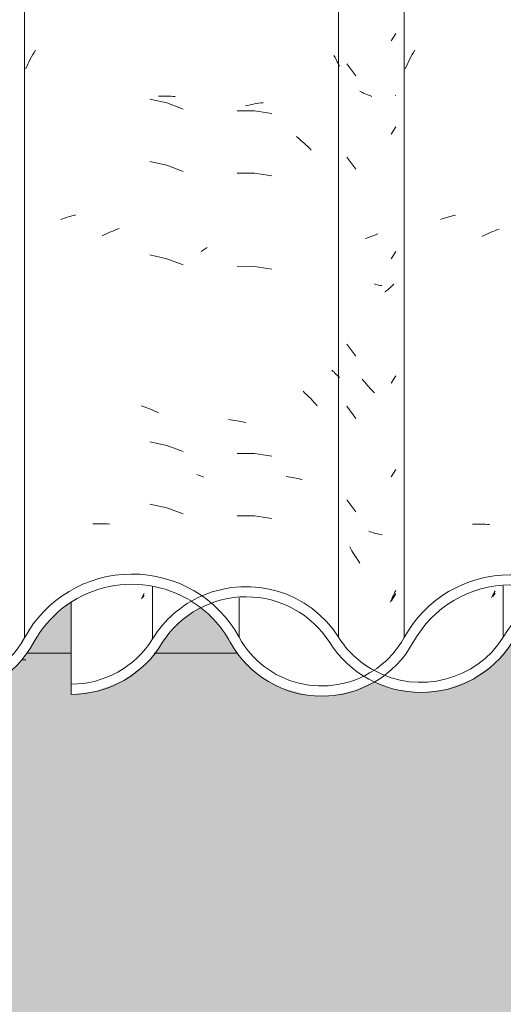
# Model space of a CAD drawing. Header units: metres. Extents: x -2.1 to 42.5, y -15.2 to 5.6.
# Tile 236 of 256: x 18.793 to 19.027, y 2.68 to 3.157. Entities that reach past the tile are written whole.
import ezdxf

# ---------------------------------------------------------------- set-up
doc = ezdxf.new("R2010")
doc.units = ezdxf.units.M
for name, color, linetype, lineweight in [('A-DETL-GENF', 7, 'Continuous', 5), ('A-GLAZ-CWMG', 7, 'Continuous', 5), ('A-ROOF', 7, 'Continuous', 5), ('A-WALL', 7, 'Continuous', 5), ('A-WALL-PATT', 7, 'Continuous', 50)]:
    doc.layers.add(name, color=color, linetype=linetype, lineweight=lineweight)
pattern_1 = [(0, (6.139, 0.20726), (0.4064, 0.10048), [0.01676, -0.28804, 0.01676, -0.28804, -1.626]), (0, (6.139, 0.20726), (0.4064, 0.10048), [-0.6096, 0.01676, -0.59284, 0.01676, -0.28804, -0.7112]), (0, (6.139, 0.20726), (0.4064, 0.10048), [-1.524, 0.01676, -0.18644, 0.01676, -0.49124]), (120.277, (6.291, 0.2575), (-0.291194, 0.2978186), [0.01663, -0.28565, 0.01663, -1.898]), (120.277, (6.291, 0.2575), (-0.291194, 0.2978186), [-0.3189, -0.28565, 0.01663, -0.58792, -1.008]), (120.277, (6.291, 0.2575), (-0.291194, 0.2978186), [-1.209, 0.01663, -0.28565, 0.01663, -0.68868]), (120.277, (6.291, 0.2575), (-0.291194, 0.2978186), [-1.528, -0.18489, 0.01663, -0.48717]), (239.723, (6.342, 0.45845), (-0.1152113, -0.3983018), [0.01663, -0.28565, 0.01663, -1.898]), (239.723, (6.342, 0.45845), (-0.1152113, -0.3983018), [-0.3189, -0.28565, 0.01663, -0.58792, -1.008]), (239.723, (6.342, 0.45845), (-0.1152113, -0.3983018), [-1.209, 0.01663, -0.28565, 0.01663, -0.68868]), (239.723, (6.342, 0.45845), (-0.1152113, -0.3983018), [-1.528, -0.18489, 0.01663, -0.48717])]

# ---------------------------------------------------------------- blocks, each defined once
blk = doc.blocks.new('FP_44-FACHADA 02')
at = {"layer": 'A-GLAZ-CWMG', "color": 9, "true_color": 0xc0c0c0}
for p, q in [((2.04458, 3.13958), (2.04522, 3.14069)), ((2.04522, 3.14069), (2.04586, 3.14179)), ((2.0422, 3.13505), (2.04278, 3.1362)), ((2.04278, 3.1362), (2.04336, 3.13734)), ((2.04336, 3.13734), (2.04397, 3.13846)), ((2.04397, 3.13846), (2.04458, 3.13958)), ((2.04111, 3.13272), (2.04165, 3.13389)), ((2.04165, 3.13389), (2.0422, 3.13505)), ((2.10956, 3.11619), (2.1013, 3.11799)), ((2.1054, 3.11952), (2.10643, 3.11955)), ((2.10643, 3.11955), (2.10746, 3.11957)), ((2.10746, 3.11957), (2.10848, 3.11957)), ((2.10848, 3.11957), (2.1095, 3.11955)), ((2.1095, 3.11955), (2.11051, 3.11952)), ((2.11051, 3.11952), (2.11152, 3.11946)), ((2.11152, 3.11946), (2.11252, 3.11939)), ((2.11252, 3.11939), (2.11351, 3.11931)), ((2.11748, 3.11325), (2.10956, 3.11619)), ((2.10956, 3.08605), (2.1013, 3.08784)), ((2.11748, 3.08311), (2.10956, 3.08605)), ((2.05819, 3.05984), (2.05906, 3.06017)), ((2.05906, 3.06017), (2.05994, 3.06048)), ((2.05994, 3.06048), (2.06083, 3.06078)), ((2.06083, 3.06078), (2.06173, 3.06106)), ((2.06173, 3.06106), (2.06264, 3.06133)), ((2.06264, 3.06133), (2.06355, 3.06158)), ((2.06355, 3.06158), (2.06448, 3.06181)), ((2.06448, 3.06181), (2.06542, 3.06203)), ((2.08333, 3.05422), (2.08438, 3.05465)), ((2.08438, 3.05465), (2.08543, 3.05505)), ((2.08543, 3.05505), (2.08648, 3.05544)), ((2.07815, 3.05183), (2.07918, 3.05234)), ((2.07918, 3.05234), (2.08021, 3.05284)), ((2.08021, 3.05284), (2.08125, 3.05332)), ((2.08125, 3.05332), (2.08229, 3.05378)), ((2.08229, 3.05378), (2.08333, 3.05422)), ((2.10956, 3.04083), (2.1013, 3.04263)), ((2.11748, 3.0379), (2.10956, 3.04083)), ((2.09714, 2.9696), (2.09819, 2.96925)), ((2.09819, 2.96925), (2.09925, 2.96887)), ((2.09925, 2.96887), (2.1003, 2.96848)), ((2.1003, 2.96848), (2.10135, 2.96806)), ((2.10135, 2.96806), (2.10239, 2.96763)), ((2.10239, 2.96763), (2.10343, 2.96718)), ((2.10343, 2.96718), (2.10447, 2.96671)), ((2.10447, 2.96671), (2.10551, 2.96623)), ((2.10956, 2.9504), (2.1013, 2.9522)), ((2.11748, 2.94747), (2.10956, 2.9504)), ((2.12397, 2.93635), (2.12486, 2.93606)), ((2.12486, 2.93606), (2.12575, 2.93576)), ((2.12575, 2.93576), (2.12662, 2.93544)), ((2.12662, 2.93544), (2.12749, 2.93511)), ((2.10956, 2.92026), (2.1013, 2.92206)), ((2.11748, 2.91733), (2.10956, 2.92026)), ((2.07367, 2.91247), (2.07468, 2.91253)), ((2.07468, 2.91253), (2.07569, 2.91257)), ((2.07569, 2.91257), (2.07671, 2.91259)), ((2.07671, 2.91259), (2.07773, 2.91259)), ((2.07773, 2.91259), (2.07875, 2.91257)), ((2.07875, 2.91257), (2.07979, 2.91254)), ((2.07979, 2.91254), (2.08082, 2.91249)), ((2.08082, 2.91249), (2.08186, 2.91241))]:
    blk.add_line(p, q, dxfattribs=at)
blk = doc.blocks.new('FP_45-FACHADA 02')
at = {"layer": 'A-GLAZ-CWMG', "color": 9, "true_color": 0xc0c0c0}
for p, q in [((2.21815, 3.14635), (2.22032, 3.14987)), ((2.22032, 3.12001), (2.22015, 3.1198)), ((2.21815, 3.10114), (2.22032, 3.10466)), ((2.20631, 3.05084), (2.20567, 3.05067)), ((2.20694, 3.05103), (2.20631, 3.05084)), ((2.20756, 3.05123), (2.20694, 3.05103)), ((2.20818, 3.05144), (2.20756, 3.05123)), ((2.20878, 3.05166), (2.20818, 3.05144)), ((2.20938, 3.05189), (2.20878, 3.05166)), ((2.20997, 3.05214), (2.20938, 3.05189)), ((2.21056, 3.05239), (2.20997, 3.05214)), ((2.21113, 3.05266), (2.21056, 3.05239)), ((2.21169, 3.05293), (2.21113, 3.05266)), ((2.21815, 3.04085), (2.22032, 3.04437)), ((2.21645, 3.0258), (2.21597, 3.02543)), ((2.21691, 3.02617), (2.21645, 3.0258)), ((2.21736, 3.02655), (2.21691, 3.02617)), ((2.2178, 3.02693), (2.21736, 3.02655)), ((2.21822, 3.02733), (2.2178, 3.02693)), ((2.21864, 3.02773), (2.21822, 3.02733)), ((2.21904, 3.02815), (2.21864, 3.02773)), ((2.21944, 3.02856), (2.21904, 3.02815)), ((2.21549, 3.02508), (2.215, 3.02473)), ((2.21597, 3.02543), (2.21549, 3.02508)), ((2.21815, 2.98056), (2.22032, 2.98409)), ((2.21815, 2.93535), (2.22032, 2.93887)), ((2.21815, 2.87506), (2.22032, 2.87859)), ((2.2196, 2.87864), (2.21922, 2.8778)), ((2.21996, 2.87948), (2.2196, 2.87864)), ((2.22032, 2.88032), (2.21996, 2.87948)), ((2.21801, 2.87534), (2.21759, 2.87454)), ((2.21842, 2.87615), (2.21801, 2.87534)), ((2.21883, 2.87697), (2.21842, 2.87615)), ((2.21922, 2.8778), (2.21883, 2.87697))]:
    blk.add_line(p, q, dxfattribs=at)
blk = doc.blocks.new('FP_46-FACHADA 02')
at = {"layer": 'A-GLAZ-CWMG', "color": 9, "true_color": 0xc0c0c0}
for p, q in [((2.22836, 3.13958), (2.229, 3.14069)), ((2.229, 3.14069), (2.22965, 3.14178)), ((2.22597, 3.13505), (2.22655, 3.1362)), ((2.22655, 3.1362), (2.22714, 3.13734)), ((2.22714, 3.13734), (2.22774, 3.13847)), ((2.22774, 3.13847), (2.22836, 3.13958)), ((2.22487, 3.13273), (2.22541, 3.1339)), ((2.22541, 3.1339), (2.22597, 3.13505)), ((2.24204, 3.05977), (2.24291, 3.0601)), ((2.24291, 3.0601), (2.24379, 3.0604)), ((2.24379, 3.0604), (2.24468, 3.06069)), ((2.24468, 3.06069), (2.24559, 3.06097)), ((2.24559, 3.06097), (2.2465, 3.06123)), ((2.2465, 3.06123), (2.24742, 3.06147)), ((2.24742, 3.06147), (2.24835, 3.0617)), ((2.24835, 3.0617), (2.24929, 3.06191)), ((2.26725, 3.05397), (2.2683, 3.05439)), ((2.2683, 3.05439), (2.26935, 3.05479)), ((2.26935, 3.05479), (2.2704, 3.05516)), ((2.26206, 3.05162), (2.26309, 3.05213)), ((2.26309, 3.05213), (2.26413, 3.05262)), ((2.26413, 3.05262), (2.26517, 3.05309)), ((2.26517, 3.05309), (2.26621, 3.05354)), ((2.26621, 3.05354), (2.26725, 3.05397)), ((2.25757, 2.9123), (2.25858, 2.91235)), ((2.25858, 2.91235), (2.25959, 2.91238)), ((2.25959, 2.91238), (2.26061, 2.91239)), ((2.26061, 2.91239), (2.26164, 2.91239)), ((2.26164, 2.91239), (2.26267, 2.91236)), ((2.26267, 2.91236), (2.2637, 2.91232)), ((2.2637, 2.91232), (2.26474, 2.91226)), ((2.26474, 2.91226), (2.26578, 2.91218))]:
    blk.add_line(p, q, dxfattribs=at)
blk = doc.blocks.new('Rectangular Mullion - Telha Fibrocimento - Ondulada-V36-FACHADA 02')
at = {"layer": 'A-GLAZ-CWMG', "true_color": 0xc0c0c0}
h = blk.add_hatch(dxfattribs=at)
h.set_pattern_fill('FP_15', color=9, style=0, pattern_type=2)
h.set_pattern_definition(pattern_1)
h.paths.add_polyline_path([(1.80536, 2.82768), (1.81767, 2.82787), (1.82957, 2.83098), (1.84036, 2.83682), (1.85067, 2.84693), (1.86385, 2.86637), (1.87442, 2.8756), (1.88601, 2.8817), (1.90063, 2.88499), (1.913, 2.88498), (1.92713, 2.88127), (1.93813, 2.87556), (1.94832, 2.86661), (1.95968, 2.85023), (1.9627, 2.85455), (1.95141, 2.87049), (1.94059, 2.87989), (1.92607, 2.88694), (1.9106, 2.89001), (1.89728, 2.88971), (1.88118, 2.88486), (1.86957, 2.87832), (1.85767, 2.86637), (1.84674, 2.85), (1.84411, 2.84648), (1.83562, 2.8395), (1.82569, 2.83473), (1.81489, 2.83245), (1.80385, 2.83278), (1.7912, 2.8357), (1.78705, 2.83361), (1.79559, 2.82992), (1.80455, 2.82787)])
h.paths.add_polyline_path([(2.00654, 2.8291), (2.01985, 2.83271), (2.02907, 2.83746), (2.03818, 2.84538), (2.05252, 2.86563), (2.06389, 2.87486), (2.07558, 2.88034), (2.08637, 2.8829), (2.09948, 2.88281), (2.11319, 2.87907), (2.12163, 2.87523), (2.12457, 2.87644), (2.12302, 2.87404), (2.13273, 2.86568), (2.1471, 2.84557), (2.15775, 2.83694), (2.16852, 2.83188), (2.17903, 2.82948), (2.1905, 2.82947), (2.20217, 2.83227), (2.21376, 2.83852), (2.22191, 2.84552), (2.23622, 2.8655), (2.24584, 2.87377), (2.25716, 2.87957), (2.26954, 2.88257), (2.28292, 2.88244), (2.29648, 2.87874), (2.3065, 2.87348), (2.31567, 2.86566), (2.33005, 2.84578), (2.34072, 2.83721), (2.35157, 2.83217), (2.36206, 2.82981), (2.37332, 2.82979), (2.38646, 2.8333), (2.39561, 2.83792), (2.4047, 2.84562), (2.41713, 2.86275), (2.42623, 2.86983), (2.43253, 2.87304), (2.44163, 2.87522), (2.45156, 2.87508), (2.46179, 2.87217), (2.46266, 2.87173), (2.46644, 2.87532), (2.46179, 2.87768), (2.4507, 2.88013), (2.44105, 2.88013), (2.43082, 2.87768), (2.42147, 2.87294), (2.4135, 2.86615), (2.40108, 2.84904), (2.39091, 2.84106), (2.38344, 2.83688), (2.38332, 2.8355), (2.38147, 2.83677), (2.37284, 2.83471), (2.36135, 2.83488), (2.34973, 2.83815), (2.34198, 2.84208), (2.33311, 2.85), (2.31763, 2.87046), (2.30888, 2.87795), (2.29468, 2.88469), (2.28138, 2.8875), (2.26897, 2.88748), (2.25536, 2.88418), (2.24304, 2.87787), (2.23251, 2.86882), (2.21819, 2.84883), (2.20937, 2.84102), (2.20671, 2.83779), (2.20482, 2.83915), (2.20039, 2.83689), (2.18986, 2.83437), (2.17848, 2.83452), (2.16692, 2.83776), (2.15891, 2.84189), (2.15, 2.85), (2.13475, 2.87046), (2.12484, 2.87865), (2.11092, 2.88512), (2.09718, 2.88783), (2.08538, 2.88778), (2.0717, 2.88443), (2.05921, 2.87796), (2.04863, 2.86874), (2.0343, 2.84851), (2.0261, 2.84144), (2.01644, 2.83651), (2.00586, 2.834), (1.99498, 2.83405), (1.98265, 2.83759), (1.97481, 2.84169), (1.96552, 2.85), (1.96288, 2.84562), (1.97193, 2.83764), (1.98443, 2.8316), (1.99498, 2.82913), (2.00586, 2.8291)])
h.paths.add_polyline_path([(1.46316, 2.83), (1.47638, 2.83172), (1.4887, 2.83676), (1.49928, 2.84477), (1.51508, 2.86439), (1.52542, 2.87196), (1.52299, 2.87404), (1.52455, 2.87644), (1.52161, 2.87523), (1.51089, 2.86723), (1.4952, 2.84773), (1.48575, 2.84078), (1.47484, 2.83642), (1.46316, 2.83494), (1.46316, 2.83172)])
h.paths.add_polyline_path([(2.51921, 2.83007), (2.53129, 2.83011), (2.54269, 2.8328), (2.5533, 2.83812), (2.5637, 2.84751), (2.56941, 2.85522), (2.56574, 2.85888), (2.55931, 2.8498), (2.55143, 2.84284), (2.54183, 2.83777), (2.53111, 2.83507), (2.51921, 2.83518), (2.50764, 2.83834), (2.50002, 2.84209), (2.49096, 2.85), (2.47699, 2.86796), (2.47097, 2.87267), (2.46726, 2.86938), (2.46959, 2.86778), (2.47548, 2.86275), (2.48795, 2.84573), (2.49867, 2.83729), (2.50978, 2.8323)])
h.paths.add_polyline_path([(1.63261, 2.83089), (1.64565, 2.83256), (1.65785, 2.83741), (1.66844, 2.84512), (1.68394, 2.86474), (1.69465, 2.87303), (1.70132, 2.87627), (1.69576, 2.87909), (1.69296, 2.87795), (1.68051, 2.86807), (1.66491, 2.8486), (1.65533, 2.84165), (1.64429, 2.83729), (1.63203, 2.83587), (1.61962, 2.83773), (1.61496, 2.83957), (1.61118, 2.83689), (1.60999, 2.83627), (1.62072, 2.83237), (1.63251, 2.83091)])
h.paths.add_polyline_path([(1.78402, 2.83513), (1.78359, 2.83736), (1.78707, 2.83913), (1.78329, 2.84134), (1.77458, 2.85), (1.76953, 2.8577), (1.75888, 2.87046), (1.74899, 2.87795), (1.73379, 2.88369), (1.7194, 2.88515), (1.70648, 2.88347), (1.70178, 2.88155), (1.70791, 2.87843), (1.71575, 2.88017), (1.72898, 2.87968), (1.73943, 2.87703), (1.75155, 2.87016), (1.7605, 2.8616), (1.77309, 2.84392), (1.78359, 2.83535)])
h.paths.add_polyline_path([(1.60668, 2.83779), (1.60968, 2.84165), (1.59894, 2.85), (1.58355, 2.8683), (1.57105, 2.87656), (1.55888, 2.88078), (1.54732, 2.88213), (1.53402, 2.88031), (1.52672, 2.87733), (1.5309, 2.87375), (1.53643, 2.87579), (1.54795, 2.87721), (1.56066, 2.87538), (1.57218, 2.87046), (1.58076, 2.86425), (1.59672, 2.84499), (1.60479, 2.83915)])
at = {"layer": 'A-GLAZ-CWMG'}
for p, q in [((2.04056, 2.85731), (2.04056, 3.52181)), ((2.22445, 2.85757), (2.22445, 3.52207)), ((2.14453, 2.8577), (2.14453, 2.87679))]:
    blk.add_line(p, q, dxfattribs=at)
for centre, major_axis, start_param, end_param in [((2.09265, 2.82986), (0.05902, 0), 0.497168, 2.651943), ((2.27602, 2.82986), (0.05869, 0), 0.500225, 2.643944), ((2.09265, 2.82986), (0.05402, 0), 1.013701, 2.647005), ((2.27602, 2.82986), (0.05369, 0), 0.502013, 2.643685), ((2.09265, 2.82986), (0.05402, 0), 0.495792, 1.010764), ((2.00064, 2.87851), (0.05032, 0), 3.622189, 5.79602), ((2.00064, 2.87851), (0.04532, 0), 3.624607, 5.790408), ((2.18452, 2.87898), (0.05042, 0), 3.63698, 5.786507), ((2.18452, 2.87898), (0.04542, 0), 3.635147, 5.300718), ((2.18452, 2.87898), (0.04542, 0), 5.308272, 5.786308)]:
    blk.add_ellipse(centre, major_axis=major_axis, ratio=0.988936, start_param=start_param, end_param=end_param, dxfattribs=at)
for name in ['FP_44-FACHADA 02', 'FP_46-FACHADA 02', 'FP_45-FACHADA 02']:
    blk.add_blockref(name, (0, 0), dxfattribs=at)
blk = doc.blocks.new('FP_51-FACHADA 02')
at = {"layer": 'A-GLAZ-CWMG', "color": 9, "true_color": 0xc0c0c0}
for p, q in [((2.09824, 2.87831), (2.0979, 2.8776)), ((2.09858, 2.87903), (2.09824, 2.87831)), ((2.09754, 2.87689), (2.09718, 2.87618)), ((2.0979, 2.8776), (2.09754, 2.87689)), ((2.09773, 2.87672), (2.09858, 2.87804))]:
    blk.add_line(p, q, dxfattribs=at)
blk = doc.blocks.new('FP_52-FACHADA 02')
at = {"layer": 'A-GLAZ-CWMG', "color": 9, "true_color": 0xc0c0c0}
for p, q in [((2.19039, 3.13916), (2.19096, 3.13816)), ((2.19096, 3.13816), (2.19152, 3.13716)), ((2.19152, 3.13716), (2.19206, 3.13614)), ((2.19206, 3.13614), (2.19259, 3.13512)), ((2.19259, 3.13512), (2.1931, 3.13409)), ((2.15196, 3.11236), (2.14349, 3.11233)), ((2.14766, 3.11478), (2.14872, 3.11504)), ((2.14872, 3.11504), (2.14978, 3.11529)), ((2.14978, 3.11529), (2.15084, 3.11551)), ((2.15084, 3.11551), (2.15189, 3.11571)), ((2.15189, 3.11571), (2.15295, 3.11589)), ((2.16032, 3.11106), (2.15196, 3.11236)), ((2.15295, 3.11589), (2.154, 3.11605)), ((2.154, 3.11605), (2.15505, 3.11619)), ((2.15505, 3.11619), (2.1561, 3.1163)), ((2.17227, 3.09994), (2.17321, 3.09918)), ((2.17321, 3.09918), (2.17413, 3.09841)), ((2.17413, 3.09841), (2.17505, 3.09761)), ((2.17505, 3.09761), (2.17596, 3.0968)), ((2.17596, 3.0968), (2.17685, 3.09597)), ((2.17685, 3.09597), (2.17774, 3.09513)), ((2.17774, 3.09513), (2.17861, 3.09426)), ((2.17861, 3.09426), (2.17947, 3.09338)), ((2.15196, 3.08221), (2.14349, 3.08219)), ((2.16032, 3.08091), (2.15196, 3.08221)), ((2.12609, 3.04426), (2.12706, 3.04494)), ((2.12706, 3.04494), (2.12804, 3.04561)), ((2.12804, 3.04561), (2.12903, 3.04626)), ((2.15196, 3.037), (2.14349, 3.03698)), ((2.16032, 3.0357), (2.15196, 3.037)), ((2.18933, 2.98682), (2.18991, 2.98634)), ((2.18991, 2.98634), (2.19047, 2.98585)), ((2.19047, 2.98585), (2.19103, 2.98535)), ((2.19103, 2.98535), (2.19156, 2.98484)), ((2.19156, 2.98484), (2.19209, 2.98433)), ((2.19209, 2.98433), (2.1926, 2.9838)), ((2.1926, 2.9838), (2.1931, 2.98327)), ((2.17549, 2.97665), (2.17639, 2.97584)), ((2.17639, 2.97584), (2.17728, 2.975)), ((2.17728, 2.975), (2.17816, 2.97414)), ((2.17816, 2.97414), (2.17903, 2.97327)), ((2.17903, 2.97327), (2.17988, 2.97238)), ((2.17988, 2.97238), (2.18072, 2.97148)), ((2.18072, 2.97148), (2.18155, 2.97056)), ((2.18155, 2.97056), (2.18237, 2.96962)), ((2.13933, 2.96299), (2.14038, 2.96288)), ((2.14038, 2.96288), (2.14143, 2.96275)), ((2.14143, 2.96275), (2.14248, 2.96259)), ((2.14248, 2.96259), (2.14354, 2.96242)), ((2.14354, 2.96242), (2.1446, 2.96223)), ((2.1446, 2.96223), (2.14565, 2.96201)), ((2.14565, 2.96201), (2.14671, 2.96177)), ((2.14671, 2.96177), (2.14777, 2.96152)), ((2.15196, 2.94657), (2.14349, 2.94655)), ((2.16032, 2.94527), (2.15196, 2.94657)), ((2.16735, 2.93541), (2.16833, 2.93529)), ((2.16833, 2.93529), (2.16931, 2.93515)), ((2.16931, 2.93515), (2.17027, 2.93499)), ((2.17027, 2.93499), (2.17123, 2.93481)), ((2.17123, 2.93481), (2.17218, 2.93461)), ((2.17218, 2.93461), (2.17312, 2.93439)), ((2.17312, 2.93439), (2.17405, 2.93416)), ((2.17405, 2.93416), (2.17496, 2.9339)), ((2.15196, 2.91643), (2.14349, 2.91641)), ((2.16032, 2.91513), (2.15196, 2.91643))]:
    blk.add_line(p, q, dxfattribs=at)
blk = doc.blocks.new('FP_53-FACHADA 02')
at = {"layer": 'A-GLAZ-CWMG', "color": 9, "true_color": 0xc0c0c0}
for p, q in [((2.19659, 3.13518), (2.20106, 3.12932)), ((2.20357, 3.12162), (2.20297, 3.12196)), ((2.20419, 3.1213), (2.20357, 3.12162)), ((2.20482, 3.12099), (2.20419, 3.1213)), ((2.20546, 3.1207), (2.20482, 3.12099)), ((2.20611, 3.12041), (2.20546, 3.1207)), ((2.20677, 3.12014), (2.20611, 3.12041)), ((2.20744, 3.11988), (2.20677, 3.12014)), ((2.20812, 3.11964), (2.20744, 3.11988)), ((2.20881, 3.11941), (2.20812, 3.11964)), ((2.19659, 3.08996), (2.20106, 3.0841)), ((2.21072, 3.02842), (2.21001, 3.02862)), ((2.21144, 3.02824), (2.21072, 3.02842)), ((2.21217, 3.02808), (2.21144, 3.02824)), ((2.21291, 3.02792), (2.21217, 3.02808)), ((2.21366, 3.02779), (2.21291, 3.02792)), ((2.19659, 2.99954), (2.20106, 2.99367)), ((2.2047, 2.98181), (2.20408, 2.9826)), ((2.20534, 2.98103), (2.2047, 2.98181)), ((2.20599, 2.98026), (2.20534, 2.98103)), ((2.20665, 2.97951), (2.20599, 2.98026)), ((2.20732, 2.97877), (2.20665, 2.97951)), ((2.208, 2.97805), (2.20732, 2.97877)), ((2.20869, 2.97733), (2.208, 2.97805)), ((2.20938, 2.97663), (2.20869, 2.97733)), ((2.21009, 2.97595), (2.20938, 2.97663)), ((2.19659, 2.96939), (2.20106, 2.96353)), ((2.19659, 2.92418), (2.20106, 2.91832)), ((2.20797, 2.90869), (2.20729, 2.90894)), ((2.20866, 2.90846), (2.20797, 2.90869)), ((2.20936, 2.90824), (2.20866, 2.90846)), ((2.21007, 2.90803), (2.20936, 2.90824)), ((2.21078, 2.90784), (2.21007, 2.90803)), ((2.2115, 2.90766), (2.21078, 2.90784)), ((2.21224, 2.90749), (2.2115, 2.90766)), ((2.21298, 2.90734), (2.21224, 2.90749)), ((2.21372, 2.90721), (2.21298, 2.90734)), ((2.19861, 2.90043), (2.19811, 2.90133)), ((2.19912, 2.89953), (2.19861, 2.90043)), ((2.19964, 2.89864), (2.19912, 2.89953)), ((2.20018, 2.89776), (2.19964, 2.89864)), ((2.20072, 2.89689), (2.20018, 2.89776)), ((2.20128, 2.89604), (2.20072, 2.89689)), ((2.20186, 2.89519), (2.20128, 2.89604)), ((2.20244, 2.89436), (2.20186, 2.89519)), ((2.20304, 2.89354), (2.20244, 2.89436)), ((2.26766, 2.87842), (2.26724, 2.8776)), ((2.26738, 2.87731), (2.26847, 2.87896)), ((2.26807, 2.87924), (2.26766, 2.87842)), ((2.26847, 2.88008), (2.26807, 2.87924)), ((2.26724, 2.8776), (2.26681, 2.87679))]:
    blk.add_line(p, q, dxfattribs=at)
blk = doc.blocks.new('Rectangular Mullion - Telha Fibrocimento - Ondulada-V50-FACHADA 02')
at = {"layer": 'A-GLAZ-CWMG', "true_color": 0xc0c0c0}
h = blk.add_hatch(dxfattribs=at)
h.set_pattern_fill('FP_15', color=9, style=0, pattern_type=2)
h.set_pattern_definition(pattern_1)
h.paths.add_polyline_path([(2.40539, 2.82768), (2.41769, 2.82787), (2.42959, 2.83098), (2.44039, 2.83682), (2.4507, 2.84693), (2.46388, 2.86637), (2.47401, 2.87537), (2.48603, 2.8817), (2.50133, 2.88499), (2.51303, 2.88498), (2.52715, 2.88127), (2.53816, 2.87556), (2.54834, 2.86661), (2.55971, 2.85023), (2.56272, 2.85455), (2.55143, 2.87049), (2.54061, 2.87989), (2.52609, 2.88694), (2.51062, 2.89001), (2.4973, 2.88971), (2.4812, 2.88486), (2.46959, 2.87832), (2.45769, 2.86637), (2.44676, 2.85), (2.44414, 2.84648), (2.43564, 2.8395), (2.42571, 2.83473), (2.41491, 2.83245), (2.40387, 2.83278), (2.39123, 2.8357), (2.38708, 2.83361), (2.3934, 2.83043), (2.40387, 2.82803)])
h.paths.add_polyline_path([(2.60656, 2.8291), (2.61834, 2.83192), (2.6291, 2.83746), (2.6382, 2.84538), (2.65255, 2.86563), (2.66225, 2.87401), (2.67369, 2.87988), (2.6862, 2.8829), (2.6995, 2.88281), (2.71321, 2.87907), (2.72304, 2.87404), (2.73276, 2.86568), (2.74712, 2.84557), (2.75777, 2.83694), (2.76854, 2.83188), (2.77906, 2.82948), (2.79052, 2.82947), (2.8022, 2.83227), (2.81287, 2.83773), (2.82193, 2.84552), (2.83625, 2.8655), (2.84586, 2.87377), (2.85718, 2.87957), (2.86956, 2.88257), (2.88294, 2.88244), (2.8965, 2.87874), (2.90605, 2.8739), (2.9157, 2.86566), (2.93007, 2.84578), (2.94093, 2.83712), (2.9516, 2.83217), (2.96208, 2.82981), (2.97334, 2.82979), (2.98498, 2.83254), (2.99564, 2.83792), (3.00472, 2.84562), (3.01716, 2.86275), (3.02424, 2.8688), (3.03256, 2.87304), (3.04165, 2.87522), (3.05159, 2.87508), (3.06181, 2.87217), (3.06842, 2.8688), (3.0755, 2.86275), (3.08798, 2.84573), (3.09705, 2.83812), (3.1098, 2.8323), (3.12042, 2.83007), (3.13131, 2.83011), (3.14271, 2.8328), (3.15333, 2.83812), (3.1624, 2.84573), (3.16944, 2.85522), (3.16577, 2.85888), (3.15956, 2.85), (3.15146, 2.84284), (3.14185, 2.83777), (3.13114, 2.83507), (3.11924, 2.83518), (3.10767, 2.83834), (3.10005, 2.84209), (3.09098, 2.85), (3.07913, 2.86615), (3.07117, 2.87294), (3.06181, 2.87768), (3.05101, 2.88013), (3.04107, 2.88013), (3.03085, 2.87768), (3.02149, 2.87294), (3.01353, 2.86615), (3.00111, 2.84904), (2.99294, 2.84208), (2.98334, 2.83721), (2.97286, 2.83471), (2.96138, 2.83488), (2.94975, 2.83815), (2.94093, 2.84299), (2.93314, 2.85), (2.91945, 2.86893), (2.9089, 2.87795), (2.8947, 2.88469), (2.88231, 2.8875), (2.869, 2.88748), (2.85545, 2.88421), (2.84306, 2.87787), (2.83254, 2.86882), (2.81821, 2.84883), (2.81004, 2.8418), (2.80041, 2.83689), (2.78989, 2.83437), (2.77851, 2.83452), (2.76695, 2.83776), (2.75893, 2.84189), (2.75003, 2.85), (2.7364, 2.86907), (2.72575, 2.8782), (2.71203, 2.88486), (2.6972, 2.88783), (2.68541, 2.88778), (2.67172, 2.88443), (2.65924, 2.87796), (2.64866, 2.86874), (2.63433, 2.84851), (2.62613, 2.84144), (2.61646, 2.83651), (2.60588, 2.834), (2.595, 2.83405), (2.58268, 2.83759), (2.57483, 2.84169), (2.56554, 2.85), (2.56291, 2.84562), (2.57384, 2.83666), (2.58445, 2.8316), (2.595, 2.82913), (2.60588, 2.8291)])
h.paths.add_polyline_path([(2.06319, 2.83), (2.0764, 2.83172), (2.08872, 2.83676), (2.09931, 2.84477), (2.1151, 2.86439), (2.12544, 2.87196), (2.12302, 2.87404), (2.12457, 2.87644), (2.12163, 2.87523), (2.11092, 2.86723), (2.09523, 2.84773), (2.08578, 2.84078), (2.07486, 2.83642), (2.06319, 2.83494)])
h.paths.add_polyline_path([(2.23263, 2.83089), (2.24568, 2.83256), (2.25788, 2.83741), (2.26846, 2.84512), (2.28397, 2.86474), (2.29468, 2.87303), (2.30135, 2.87627), (2.29578, 2.87909), (2.29299, 2.87795), (2.28138, 2.86916), (2.26494, 2.8486), (2.25536, 2.84165), (2.24432, 2.83729), (2.23253, 2.83581), (2.21965, 2.83773), (2.21498, 2.83957), (2.21121, 2.83689), (2.21001, 2.83627), (2.22074, 2.83237), (2.23253, 2.83091)])
h.paths.add_polyline_path([(2.38405, 2.83513), (2.38361, 2.83736), (2.38709, 2.83913), (2.38332, 2.84134), (2.3746, 2.85), (2.36955, 2.8577), (2.35891, 2.87046), (2.34902, 2.87795), (2.33381, 2.88369), (2.31943, 2.88515), (2.3065, 2.88347), (2.30181, 2.88155), (2.30793, 2.87843), (2.31577, 2.88017), (2.3278, 2.87999), (2.33945, 2.87703), (2.35157, 2.87016), (2.36053, 2.8616), (2.37312, 2.84392), (2.38361, 2.83535)])
h.paths.add_polyline_path([(2.20671, 2.83779), (2.20971, 2.84165), (2.19897, 2.85), (2.18407, 2.86795), (2.17108, 2.87656), (2.15891, 2.88078), (2.14735, 2.88213), (2.13404, 2.88031), (2.12675, 2.87733), (2.13092, 2.87375), (2.13646, 2.87579), (2.14797, 2.87721), (2.16068, 2.87538), (2.17221, 2.87046), (2.18079, 2.86425), (2.19675, 2.84499), (2.20482, 2.83915)])
at = {"layer": 'A-GLAZ-CWMG'}
for p, q in [((2.19261, 2.8577), (2.19261, 3.5222)), ((2.10259, 2.85681), (2.10259, 2.88206)), ((2.27246, 2.8577), (2.27246, 2.88258)), ((2.06319, 2.83494), (2.06319, 2.8745)), ((2.06319, 2.83494), (2.06319, 2.83))]:
    blk.add_line(p, q, dxfattribs=at)
for centre, major_axis, start_param, end_param in [((2.14787, 2.82986), (0.05286, 0), 0.561652, 1.977277), ((2.321, 2.82986), (0.05612, 0), 0.525465, 2.616128), ((2.14787, 2.82986), (0.05286, 0), 1.985278, 2.599777), ((2.14787, 2.82986), (0.04788, 0), 0.560893, 2.57643), ((2.06319, 2.88057), (0.04614, 0), 4.712389, 5.735618), ((2.06319, 2.88057), (-0.05114, 0), 1.570796, 2.616447), ((2.23253, 2.88237), (0.05205, 0), 3.701092, 5.7276), ((2.23253, 2.88237), (0.04708, 0), 3.700093, 4.206241), ((2.23253, 2.88237), (0.04708, 0), 4.206282, 5.724685)]:
    blk.add_ellipse(centre, major_axis=major_axis, ratio=0.988936, start_param=start_param, end_param=end_param, dxfattribs=at)
for name in ['FP_52-FACHADA 02', 'FP_53-FACHADA 02', 'FP_51-FACHADA 02']:
    blk.add_blockref(name, (0, 0), dxfattribs=at)
blk = doc.blocks.new('LONGARINA_STEEL_FRAME - LONGARINA_STEEL_FRAME-1917798-FACHADA 02')
at = {"layer": 'A-ROOF'}
blk.add_line((2.04114, 2.84671), (2.03912, 2.84671), dxfattribs=at)

msp = doc.modelspace()

# ---------------------------------------------------------------- hatches: boundary and pattern name
at = {"layer": 'A-DETL-GENF', "true_color": 0xdbcc9e}
h = msp.add_hatch(color=9, dxfattribs=at)
h.paths.add_polyline_path([(21.89796, -0.06), (25.0884, -0.06), (25.0884, -0.04), (17.4184, -0.04), (17.4184, -0.06), (21.82877, -0.06)])
h.paths.add_polyline_path([(20.85921, 2.59), (25.0884, 2.59), (25.0884, 2.71), (21.1785, 2.71), (21.1785, 2.65), (20.5785, 2.65), (20.5785, 2.71), (17.4184, 2.71), (17.4184, 2.59), (20.47139, 2.59)])
at = {"layer": 'A-WALL', "true_color": 0xdbcc9e}
msp.add_hatch(color=9, dxfattribs=at).paths.add_polyline_path([(17.5734, 2.71), (20.056, 2.71), (20.056, 2.85), (19.92038, 2.85), (19.91612, 2.84481), (19.90627, 2.83718), (19.89666, 2.8326), (19.88595, 2.83007), (19.87405, 2.83007), (19.86247, 2.8328), (19.85039, 2.83935), (19.84279, 2.84573), (19.83962, 2.85), (19.76272, 2.85), (19.75953, 2.84562), (19.74905, 2.83721), (19.73815, 2.83215), (19.72759, 2.82979), (19.71619, 2.82981), (19.70456, 2.83262), (19.69393, 2.83804), (19.68488, 2.84578), (19.68183, 2.85), (19.57994, 2.85), (19.57674, 2.84552), (19.56604, 2.83689), (19.55522, 2.83184), (19.54462, 2.82947), (19.53332, 2.82948), (19.52165, 2.83229), (19.51098, 2.83776), (19.50183, 2.84571), (19.49877, 2.85), (19.39626, 2.85), (19.39301, 2.84538), (19.38206, 2.83651), (19.37127, 2.83147), (19.36061, 2.8291), (19.34925, 2.82913), (19.33748, 2.83204), (19.32677, 2.83764), (19.31706, 2.84562), (19.30624, 2.83718), (19.29664, 2.8326), (19.28592, 2.83007), (19.27402, 2.83007), (19.26245, 2.8328), (19.25184, 2.83812), (19.24276, 2.84573), (19.23959, 2.85), (19.20756, 2.85), (19.20426, 2.84506), (19.1952, 2.83682), (19.1844, 2.83098), (19.1725, 2.82787), (19.15868, 2.82803), (19.14805, 2.83051), (19.14127, 2.8333), (19.13813, 2.83215), (19.12757, 2.82979), (19.11401, 2.83033), (19.10454, 2.83262), (19.0939, 2.83804), (19.08486, 2.84578), (19.08118, 2.85), (19.02726, 2.84999), (19.02327, 2.84512), (19.0124, 2.83729), (18.99913, 2.83239), (18.98734, 2.83091), (18.97439, 2.83251), (18.96452, 2.83612), (18.9552, 2.83184), (18.94459, 2.82947), (18.93329, 2.82948), (18.92009, 2.83308), (18.91096, 2.83776), (18.90191, 2.84557), (18.89874, 2.85), (18.85818, 2.85), (18.85412, 2.84477), (18.84272, 2.83642), (18.82967, 2.83152), (18.818, 2.83), (18.818, 2.85), (18.79624, 2.85), (18.79298, 2.84538), (18.78388, 2.83746), (18.77124, 2.83147), (18.76059, 2.8291), (18.74922, 2.82913), (18.73746, 2.83204), (18.72618, 2.83814), (18.71703, 2.84562), (18.70622, 2.83718), (18.69661, 2.8326), (18.6859, 2.83007), (18.674, 2.83007), (18.66242, 2.8328), (18.65181, 2.83812), (18.64274, 2.84573), (18.63957, 2.85), (18.60753, 2.85), (18.60423, 2.84506), (18.59517, 2.83682), (18.58438, 2.83098), (18.57248, 2.82787), (18.55866, 2.82803), (18.54633, 2.83136), (18.54186, 2.83361), (18.5381, 2.83215), (18.52754, 2.82979), (18.51614, 2.82981), (18.50451, 2.83262), (18.49388, 2.83804), (18.48379, 2.84722), (18.48178, 2.85), (18.42724, 2.84999), (18.42325, 2.84512), (18.41238, 2.83729), (18.3991, 2.83239), (18.38684, 2.83096), (18.37437, 2.83251), (18.36449, 2.83612), (18.35517, 2.83184), (18.34457, 2.82947), (18.33327, 2.82948), (18.3216, 2.83229), (18.31093, 2.83776), (18.30188, 2.84557), (18.29872, 2.85), (18.25816, 2.85), (18.25409, 2.84477), (18.24351, 2.83676), (18.22965, 2.83152), (18.21797, 2.83), (18.21797, 2.85), (18.19621, 2.85), (18.19293, 2.84535), (18.18201, 2.83651), (18.17122, 2.83147), (18.16056, 2.8291), (18.1492, 2.82913), (18.13743, 2.83204), (18.12672, 2.83764), (18.11767, 2.84562), (18.11463, 2.85), (18.00751, 2.85), (18.00421, 2.84506), (17.99515, 2.83682), (17.98435, 2.83098), (17.97245, 2.82787), (17.95863, 2.82803), (17.948, 2.83051), (17.93718, 2.83595), (17.92788, 2.84392), (17.92354, 2.85), (17.82721, 2.84999), (17.82322, 2.84512), (17.81235, 2.83729), (17.79908, 2.83239), (17.78729, 2.83091), (17.77434, 2.83251), (17.76212, 2.83731), (17.75151, 2.84499), (17.74736, 2.85), (17.65813, 2.85), (17.65407, 2.84477), (17.64267, 2.83642), (17.62962, 2.83152), (17.61795, 2.83), (17.61795, 2.85), (17.5734, 2.85), (17.5734, 2.82343)])
at = {"layer": 'A-WALL-PATT', "true_color": 0xd6d6d6}
h = msp.add_hatch(color=254, dxfattribs=at)
h.paths.add_polyline_path([(17.61795, 2.85), (17.61795, 2.88288), (17.6134, 2.88288), (17.6134, 2.85)])
h.paths.add_polyline_path([(17.5784, 2.85), (17.5784, 2.99315), (17.5734, 2.99821), (17.5734, 2.85)])
h.paths.add_polyline_path([(18.61348, 2.85), (18.63957, 2.85), (18.62923, 2.86363), (18.62205, 2.86938), (18.61866, 2.86637), (18.60753, 2.85), (18.61102, 2.85)])
h.paths.add_polyline_path([(17.6784, 2.85), (17.74728, 2.85009), (17.73555, 2.86425), (17.72584, 2.87128), (17.71427, 2.87574), (17.70211, 2.87713), (17.6888, 2.87496), (17.6784, 2.87051), (17.6784, 2.86439)])
h.paths.add_polyline_path([(19.9435, 2.85), (19.9435, 2.88288), (19.9285, 2.88288), (19.9285, 2.85)])
h.paths.add_polyline_path([(19.8064, 2.85), (19.83962, 2.85), (19.83031, 2.86275), (19.82323, 2.8688), (19.81491, 2.87304), (19.80582, 2.87522), (19.79588, 2.87508), (19.78566, 2.87217), (19.77905, 2.8688), (19.77197, 2.86275), (19.76272, 2.85), (19.80593, 2.85)])
h.paths.add_polyline_path([(18.43875, 2.85), (18.48178, 2.85), (18.47046, 2.86566), (18.45882, 2.87491), (18.45613, 2.87627), (18.44777, 2.87213), (18.43875, 2.86474), (18.42725, 2.85), (18.43616, 2.85)])
h.paths.add_polyline_path([(17.82723, 2.85), (17.92354, 2.85), (17.91387, 2.8636), (17.90367, 2.87208), (17.89421, 2.87703), (17.88256, 2.87999), (17.8697, 2.87999), (17.85879, 2.87757), (17.84775, 2.87213), (17.83873, 2.86474), (17.83151, 2.85522)])
h.paths.add_polyline_path([(18.79624, 2.85), (18.818, 2.85), (18.818, 2.8745), (18.81704, 2.87401), (18.80733, 2.86563), (18.79991, 2.85522)])
h.paths.add_polyline_path([(19.63775, 2.85), (19.68183, 2.85), (19.67051, 2.86566), (19.66085, 2.8739), (19.64951, 2.87965), (19.63712, 2.8826), (19.62381, 2.88243), (19.61026, 2.87868), (19.60067, 2.87377), (19.59105, 2.8655), (19.57994, 2.85), (19.63712, 2.85)])
h.paths.add_polyline_path([(18.85818, 2.85), (18.89874, 2.85), (18.88754, 2.86568), (18.88043, 2.87168), (18.87783, 2.87006), (18.86991, 2.86439), (18.86224, 2.85522)])
h.paths.add_polyline_path([(18.00751, 2.85), (18.11463, 2.85), (18.1031, 2.86661), (18.09292, 2.87556), (18.08085, 2.88182), (18.07646, 2.88288), (18.04554, 2.88288), (18.04079, 2.8817), (18.02877, 2.87537), (18.01863, 2.86637), (18.01099, 2.85522)])
h.paths.add_polyline_path([(19.44101, 2.85), (19.49877, 2.85), (19.48757, 2.86568), (19.47785, 2.87404), (19.46641, 2.8799), (19.45369, 2.88288), (19.44021, 2.88271), (19.42653, 2.87887), (19.41706, 2.87401), (19.40736, 2.86563), (19.39626, 2.85), (19.44021, 2.85)])
h.paths.add_polyline_path([(19.02728, 2.85), (19.08181, 2.85), (19.07048, 2.86566), (19.05884, 2.87491), (19.05616, 2.87627), (19.0478, 2.87213), (19.03878, 2.86474), (19.03156, 2.85522)])
h.paths.add_polyline_path([(18.19621, 2.85), (18.21797, 2.85), (18.21797, 2.8745), (18.21701, 2.87401), (18.20731, 2.86563), (18.19988, 2.85522)])
h.paths.add_polyline_path([(19.21868, 2.85), (19.23959, 2.85), (19.23029, 2.86275), (19.22207, 2.86938), (19.21868, 2.86637), (19.20756, 2.85), (19.2135, 2.85)])
h.paths.add_polyline_path([(18.29116, 2.85), (18.29872, 2.85), (18.28571, 2.86723), (18.2804, 2.87168), (18.2778, 2.87006), (18.26989, 2.86439), (18.25816, 2.85), (18.28988, 2.85)])
h.paths.add_polyline_path([(17.61795, 2.91206), (17.61795, 2.94057), (17.6134, 2.94057), (17.6134, 2.91206)])
h.paths.add_polyline_path([(19.9285, 2.91206), (19.9435, 2.91206), (19.9435, 2.94057), (19.9285, 2.94057), (19.9285, 2.91749)])

# ---------------------------------------------------------------- linework, layer by layer
at = {"layer": 'A-WALL'}
for p, q in [((18.818, 2.85), (18.79624, 2.85)), ((18.89874, 2.85), (18.85818, 2.85))]:
    msp.add_line(p, q, dxfattribs=at)

# ---------------------------------------------------------------- block references
at = {"layer": 'A-GLAZ-CWMG'}
for name in ['Rectangular Mullion - Telha Fibrocimento - Ondulada-V36-FACHADA 02', 'Rectangular Mullion - Telha Fibrocimento - Ondulada-V50-FACHADA 02']:
    msp.add_blockref(name, (16.75481, 0), dxfattribs=at)
at = {"layer": 'A-ROOF'}
msp.add_blockref('LONGARINA_STEEL_FRAME - LONGARINA_STEEL_FRAME-1917798-FACHADA 02', (16.75481, 0), dxfattribs=at)

doc.saveas('drawing.dxf')
